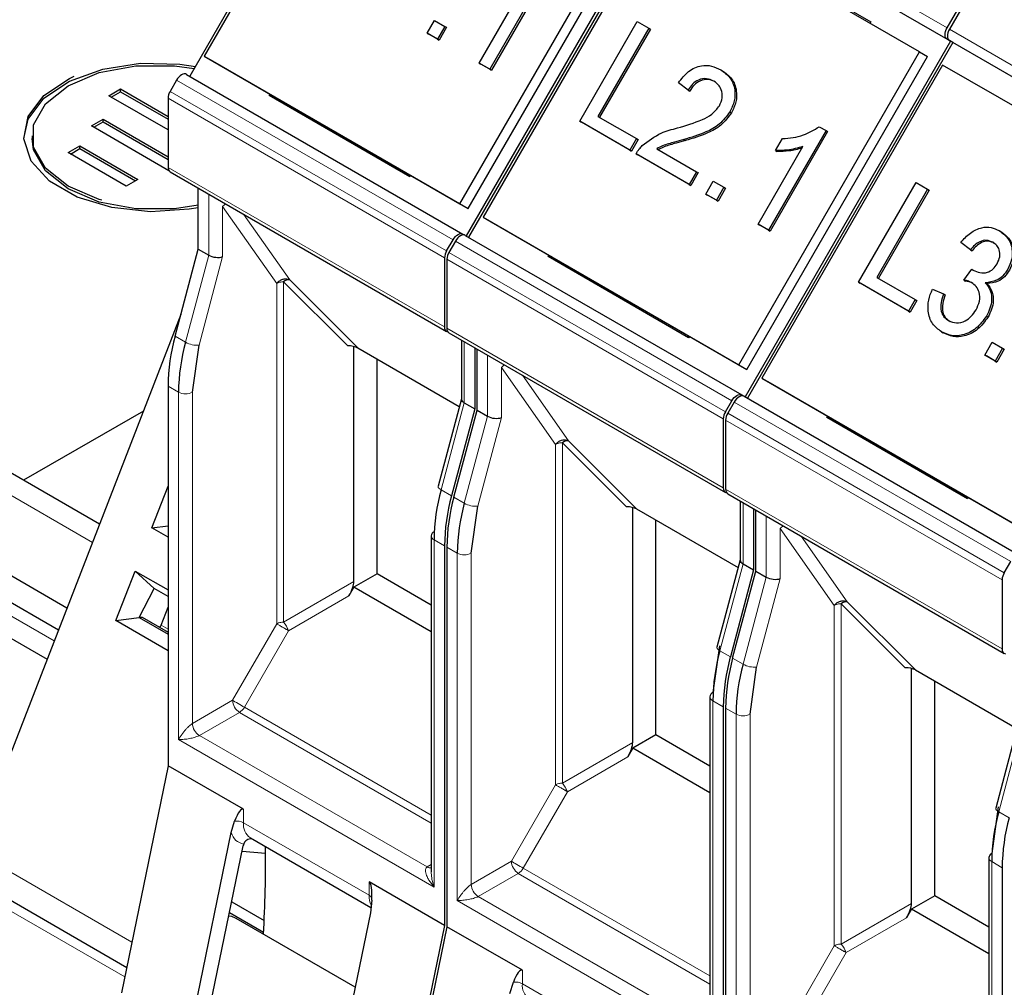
# Model space of a CAD drawing. Header units: millimetres. Extents: x 5 to 418, y 2 to 292.
# Tile 24 of 41: x 253 to 265, y 137 to 149. Entities that reach past the tile are written whole.
import ezdxf

# ---------------------------------------------------------------- set-up
doc = ezdxf.new("R2010")
doc.units = ezdxf.units.MM

msp = doc.modelspace()

# ---------------------------------------------------------------- linework, layer by layer
at = {"color": 7, "linetype": 'Continuous', "lineweight": 25}
for p, q in [((257.1849, 152.2748), (254.6849, 147.9446)), ((257.0622, 151.9992), (254.8622, 148.1887)), ((260.5508, 150.3317), (258.0508, 146.0016)), ((260.5791, 150.3154), (258.0791, 145.9853)), ((263.9449, 148.3723), (260.5791, 150.3154)), ((257.9735, 146.3926), (260.1735, 150.2031)), ((258.0735, 146.3349), (260.2735, 150.1454)), ((260.4563, 150.0399), (258.2563, 146.2293)), ((263.5676, 148.2438), (260.4563, 150.0399)), ((261.2664, 149.5952), (262.9774, 148.6074)), ((259.0365, 149.243), (258.3365, 148.0306)), ((259.0565, 149.2314), (258.3565, 148.019)), ((258.2096, 148.1038), (258.755, 149.0486)), ((263.9049, 148.534), (264.2105, 149.0634)), ((264.2388, 149.0471), (263.9332, 148.5177)), ((257.575, 148.4702), (257.6647, 148.6256)), ((257.6647, 148.6256), (257.7916, 148.5523)), ((257.7916, 148.5523), (257.7019, 148.3969)), ((257.8116, 148.5408), (257.7219, 148.3853)), ((257.7916, 148.5523), (257.8116, 148.5408)), ((259.4334, 147.3973), (260.1334, 148.6098)), ((260.273, 148.5292), (259.6538, 147.4566)), ((260.293, 148.5176), (259.6738, 147.4451)), ((260.1334, 148.6098), (260.273, 148.5292)), ((260.273, 148.5292), (260.293, 148.5176)), ((262.9774, 148.6074), (262.9675, 148.5902)), ((257.7019, 148.3969), (257.575, 148.4702)), ((257.575, 148.4702), (257.595, 148.4586)), ((257.7219, 148.3853), (257.595, 148.4586)), ((257.7019, 148.3969), (257.7219, 148.3853)), ((263.9332, 148.3791), (263.9049, 148.3954)), ((263.9449, 148.3723), (261.4449, 144.0422)), ((263.9732, 148.356), (261.4732, 144.0259)), ((263.9732, 148.356), (263.9332, 148.3791)), ((267.339, 146.413), (263.9732, 148.356)), ((254.8622, 148.1887), (254.9622, 148.131)), ((254.8622, 148.1887), (257.9735, 146.3926)), ((261.3676, 144.4332), (263.5676, 148.2438)), ((261.4676, 144.3755), (263.6676, 148.186)), ((263.5676, 148.2438), (263.6676, 148.186)), ((254.9622, 148.131), (258.0735, 146.3349)), ((258.3365, 148.0306), (258.2096, 148.1038)), ((258.2096, 148.1038), (258.2296, 148.0923)), ((258.3565, 148.019), (258.2296, 148.0923)), ((263.8505, 148.0805), (261.6505, 144.27)), ((266.9617, 146.2844), (263.8505, 148.0805)), ((254.6449, 147.9677), (258.0108, 146.0247)), ((258.3365, 148.0306), (258.3565, 148.019)), ((261.1487, 148.0236), (261.1687, 148.0121)), ((254.5249, 147.8985), (254.4456, 147.761)), ((260.752, 147.776), (260.634, 147.8648)), ((253.701, 147.7084), (253.8426, 147.7899)), ((254.4207, 147.2915), (253.701, 147.7084)), ((253.7293, 147.6921), (253.8426, 147.7573)), ((253.8426, 147.7899), (254.4207, 147.455)), ((253.8426, 147.7573), (253.8426, 147.7899)), ((253.8426, 147.7573), (254.4207, 147.4224)), ((254.4207, 147.6774), (254.4207, 146.8361)), ((255.6524, 147.7096), (255.6623, 147.7268)), ((257.3634, 146.7218), (255.6524, 147.7096)), ((255.6977, 147.7064), (255.6524, 147.7096)), ((260.752, 147.776), (260.772, 147.7645)), ((259.6538, 147.4566), (260.1234, 147.1855)), ((261.2601, 147.5131), (261.2801, 147.5015)), ((253.4877, 147.3413), (253.6294, 147.4228)), ((254.4315, 146.7945), (253.4877, 147.3413)), ((253.516, 147.3249), (253.6294, 147.3901)), ((253.6294, 147.4228), (254.4207, 146.9643)), ((253.6294, 147.3901), (253.6294, 147.4228)), ((253.6294, 147.3901), (254.4207, 146.9317)), ((260.0426, 147.0456), (259.4334, 147.3973)), ((259.4334, 147.3973), (259.4534, 147.3858)), ((260.0626, 147.0341), (259.4534, 147.3858)), ((262.3489, 147.3308), (262.4306, 147.2836)), ((252.7652, 147.218), (252.7652, 147.1854)), ((262.4306, 147.2836), (261.7306, 146.0712)), ((262.4506, 147.2721), (261.7506, 146.0596)), ((262.4306, 147.2836), (262.4506, 147.2721)), ((253.2039, 147.015), (253.3456, 147.0965)), ((253.3456, 147.0965), (254.0514, 146.6876)), ((253.3456, 147.0638), (253.3456, 147.0965)), ((260.1234, 147.1855), (260.0426, 147.0456)), ((260.1434, 147.174), (260.0626, 147.0341)), ((260.1234, 147.1855), (260.1434, 147.174)), ((260.6983, 147.1742), (260.7183, 147.1627)), ((261.6037, 146.1444), (262.1492, 147.0892)), ((261.8175, 147.0424), (261.9002, 147.1857)), ((253.9098, 146.6061), (253.2039, 147.015)), ((253.2322, 146.9986), (253.3456, 147.0638)), ((253.3456, 147.0638), (254.0231, 146.6713)), ((260.0426, 147.0456), (260.0626, 147.0341)), ((260.766, 146.628), (260.1188, 147.0017)), ((260.1188, 147.0017), (260.1388, 146.9901)), ((260.786, 146.6165), (260.1388, 146.9901)), ((260.3715, 147.063), (260.8558, 146.7834)), ((261.8175, 147.0424), (261.8375, 147.0308)), ((254.4456, 146.7812), (257.8114, 144.8381)), ((257.3734, 146.739), (257.3634, 146.7218)), ((260.8558, 146.7834), (260.766, 146.628)), ((260.8758, 146.7719), (260.786, 146.6165)), ((260.8558, 146.7834), (260.8758, 146.7719)), ((254.0514, 146.6876), (253.9098, 146.6061)), ((260.766, 146.628), (260.786, 146.6165)), ((260.9691, 146.5108), (261.0588, 146.6662)), ((261.0588, 146.6662), (261.1858, 146.593)), ((262.8275, 145.4379), (263.5275, 146.6504)), ((263.5275, 146.6504), (263.6671, 146.5698)), ((254.7884, 145.8399), (254.7884, 146.5832)), ((261.096, 146.4375), (260.9691, 146.5108)), ((260.9691, 146.5108), (260.9891, 146.4992)), ((261.116, 146.426), (260.9891, 146.4992)), ((261.1858, 146.593), (261.096, 146.4375)), ((261.2058, 146.5814), (261.116, 146.426)), ((261.1858, 146.593), (261.2058, 146.5814)), ((263.6671, 146.5698), (263.0479, 145.4972)), ((263.6871, 146.5582), (263.0679, 145.4857)), ((263.6671, 146.5698), (263.6871, 146.5582)), ((257.9735, 146.3926), (258.0735, 146.3349)), ((261.096, 146.4375), (261.116, 146.426)), ((258.2563, 146.2293), (261.3676, 144.4332)), ((258.2563, 146.2293), (258.3563, 146.1716)), ((258.3563, 146.1716), (261.4676, 144.3755)), ((261.7306, 146.0712), (261.6037, 146.1444)), ((261.6037, 146.1444), (261.6237, 146.1329)), ((261.7506, 146.0596), (261.6237, 146.1329)), ((258.0108, 146.0247), (258.0385, 146.0087)), ((258.0391, 146.0084), (261.4049, 144.0653)), ((261.7306, 146.0712), (261.7506, 146.0596)), ((264.5405, 146.0656), (264.5605, 146.0541)), ((257.8114, 145.818), (257.8908, 145.9554)), ((257.9191, 145.9391), (257.8397, 145.8016)), ((264.1894, 145.8331), (264.0715, 145.9219)), ((254.506, 144.7809), (254.7884, 145.8399)), ((254.7884, 145.8399), (254.9157, 145.7664)), ((259.0465, 145.7502), (259.0565, 145.7674)), ((264.1894, 145.8331), (264.2094, 145.8215)), ((257.7866, 145.7343), (257.7866, 144.8931)), ((257.8148, 145.718), (257.8148, 144.8767)), ((260.7576, 144.7624), (259.0465, 145.7502)), ((259.0919, 145.747), (259.0465, 145.7502)), ((264.1103, 145.4642), (264.2041, 145.5966)), ((264.2041, 145.5966), (264.2241, 145.585)), ((264.2241, 145.585), (264.2283, 145.5819)), ((255.9016, 145.4656), (256.73, 144.6372)), ((263.4367, 145.0863), (262.8275, 145.4379)), ((262.8275, 145.4379), (262.8475, 145.4264)), ((263.4567, 145.0747), (262.8475, 145.4264)), ((263.0479, 145.4972), (263.5175, 145.2261)), ((264.1103, 145.4642), (264.1303, 145.4527)), ((264.3703, 145.4323), (264.3903, 145.4208)), ((263.7267, 145.3541), (263.8626, 145.2963)), ((263.8626, 145.2963), (263.8826, 145.2848)), ((263.5175, 145.2261), (263.4367, 145.0863)), ((263.5375, 145.2146), (263.4567, 145.0747)), ((263.5175, 145.2261), (263.5375, 145.2146)), ((254.576, 145.0431), (252.0457, 138.5216)), ((263.4367, 145.0863), (263.4567, 145.0747)), ((264.3835, 145.0261), (264.4035, 145.0146)), ((257.8397, 144.8218), (261.2055, 142.8787)), ((263.8373, 144.8343), (263.8573, 144.8228)), ((257.9918, 144.734), (257.9918, 144.0142)), ((260.7675, 144.7797), (260.7576, 144.7624)), ((264.3632, 144.5514), (264.453, 144.7068)), ((264.453, 144.7068), (264.5799, 144.6336)), ((254.7177, 144.0996), (254.7979, 144.6709)), ((256.6835, 141.7938), (256.6835, 144.6551)), ((256.73, 144.6372), (257.9666, 143.9233)), ((258.1543, 144.6402), (258.1543, 143.8968)), ((258.1825, 143.8805), (258.1825, 144.6239)), ((264.5799, 144.6336), (264.4901, 144.4781)), ((264.5999, 144.622), (264.5101, 144.4666)), ((264.5799, 144.6336), (264.5999, 144.622)), ((256.9663, 141.8878), (256.9663, 144.5007)), ((264.4901, 144.4781), (264.3632, 144.5514)), ((264.3632, 144.5514), (264.3832, 144.5399)), ((264.5101, 144.4666), (264.3832, 144.5399)), ((264.4901, 144.4781), (264.5101, 144.4666)), ((261.3676, 144.4332), (261.4676, 144.3755)), ((261.6505, 144.27), (264.7617, 142.4739)), ((261.6505, 144.27), (261.7505, 144.2122)), ((261.7505, 144.2122), (264.8617, 142.4161)), ((254.4207, 144.1731), (254.4207, 139.5526)), ((253.5864, 142.4925), (250.9882, 143.9924)), ((257.9918, 144.0177), (257.7084, 142.9547)), ((258.027, 143.9703), (258.1543, 143.8968)), ((261.2055, 143.8586), (261.2849, 143.996)), ((261.3132, 143.9797), (261.2338, 143.8423)), ((261.4049, 144.0653), (261.4326, 144.0493)), ((261.4332, 144.049), (264.799, 142.1059)), ((254.1204, 143.8689), (252.6613, 143.0265)), ((258.1543, 143.8968), (257.8719, 142.8378)), ((257.9001, 142.8215), (258.1825, 143.8805)), ((258.1825, 143.8805), (258.3098, 143.807)), ((261.1807, 143.775), (261.1807, 142.9337)), ((261.209, 143.7586), (261.209, 142.9173)), ((262.4406, 143.7908), (262.4506, 143.8081)), ((264.1517, 142.8031), (262.4406, 143.7908)), ((262.486, 143.7876), (262.4406, 143.7908)), ((259.2957, 143.5063), (260.1241, 142.6778)), ((253.1901, 141.4711), (249.7397, 143.463)), ((253.0865, 141.2043), (249.7397, 143.1363)), ((254.2247, 142.4483), (254.4207, 142.9535)), ((261.2338, 142.8624), (264.5996, 140.9194)), ((261.3859, 142.7746), (261.3859, 142.0549)), ((264.1616, 142.8203), (264.1517, 142.8031)), ((258.1118, 142.1402), (258.192, 142.7115)), ((260.0776, 139.8344), (260.0776, 142.6957)), ((260.1241, 142.6778), (261.3608, 141.9639)), ((261.5484, 142.6808), (261.5484, 141.9375)), ((261.5767, 141.9211), (261.5767, 142.6645)), ((260.3604, 139.9284), (260.3604, 142.5414)), ((254.2247, 142.4483), (254.4207, 142.4744)), ((254.4207, 142.3352), (254.2247, 142.4483)), ((257.6241, 142.3525), (257.6241, 138.2619)), ((257.7866, 142.23), (257.7866, 137.6095)), ((257.8148, 142.2137), (257.8148, 137.5932)), ((261.3859, 142.0584), (261.1025, 140.9954)), ((251.0368, 141.9534), (252.9489, 140.8496)), ((253.7863, 141.3184), (254.0207, 141.9225)), ((254.0207, 141.9225), (254.4207, 141.6916)), ((254.2498, 141.711), (254.0207, 141.9225)), ((261.5484, 141.9375), (261.266, 140.8784)), ((261.4211, 142.0109), (261.5484, 141.9375)), ((264.5996, 141.8992), (264.679, 142.0367)), ((256.9663, 141.8878), (256.6835, 141.7245)), ((257.6241, 141.508), (256.9663, 141.8878)), ((261.2942, 140.8621), (261.5767, 141.9211)), ((261.5767, 141.9211), (261.7039, 141.8477)), ((264.5748, 141.8156), (264.5748, 140.9743)), ((254.0707, 141.3563), (254.2498, 141.711)), ((254.4207, 141.6123), (254.2498, 141.711)), ((256.6835, 141.7245), (256.6235, 141.6205)), ((257.6241, 141.1814), (256.6835, 141.7245)), ((254.3354, 141.2636), (254.4207, 141.4835)), ((262.6898, 141.5469), (263.5182, 140.7184)), ((253.7863, 141.3184), (254.0707, 141.3563)), ((254.0707, 141.3563), (254.4207, 141.1542)), ((254.0738, 141.3624), (254.1065, 141.3595)), ((254.1065, 141.3595), (254.4207, 141.1781)), ((254.4207, 140.9522), (253.7863, 141.3184)), ((261.1336, 141.0134), (261.0534, 140.4421)), ((261.5059, 140.1809), (261.5861, 140.7522)), ((263.4717, 137.875), (263.4717, 140.7364)), ((263.5182, 140.7184), (264.7549, 140.0045)), ((263.7545, 137.969), (263.7545, 140.582)), ((261.0183, 140.3931), (261.0183, 136.3025)), ((261.1807, 140.2707), (261.1807, 135.6501)), ((261.209, 140.2543), (261.209, 135.6338)), ((264.7801, 140.099), (264.4966, 139.036)), ((260.3604, 139.9284), (260.0776, 139.7651)), ((261.0183, 139.5486), (260.3604, 139.9284)), ((260.0776, 139.7651), (260.0176, 139.6612)), ((261.0183, 139.2221), (260.0776, 139.7651)), ((254.4207, 139.5526), (253.8551, 136.7881)), ((255.34, 139.0219), (254.4207, 139.5526)), ((264.5277, 139.054), (264.4475, 138.4827)), ((255.1875, 138.7402), (255.2314, 138.8775)), ((254.7306, 136.5078), (255.1875, 138.7402)), ((254.9353, 136.6246), (255.335, 138.5781)), ((255.4228, 138.6755), (256.8913, 137.8277)), ((255.3219, 138.5137), (255.6085, 138.4881)), ((264.4124, 138.4337), (264.4124, 134.3432)), ((264.5748, 138.3113), (264.5748, 133.6908)), ((252.0906, 138.1533), (253.9185, 137.0981)), ((257.7866, 137.6095), (256.8673, 138.1402)), ((263.7545, 137.969), (263.4717, 137.8057)), ((264.4124, 137.5892), (263.7545, 137.969)), ((255.1956, 137.8966), (255.591, 137.6684)), ((256.9001, 137.9142), (256.8845, 137.7605)), ((255.1687, 137.7652), (255.5836, 137.5256)), ((256.8845, 137.7605), (256.4277, 135.5281)), ((263.4717, 137.8057), (263.4117, 137.7018)), ((264.4124, 137.2627), (263.4717, 137.8057)), ((256.6996, 136.8569), (255.2515, 137.6928)), ((257.7866, 137.6095), (257.2209, 134.845)), ((257.8148, 137.5932), (257.2492, 134.8287)), ((258.7341, 137.0625), (257.8148, 137.5932)), ((258.5816, 136.7808), (258.6255, 136.9181))]:
    msp.add_line(p, q, dxfattribs=at)
at = {"color": 7, "linetype": 'Continuous', "lineweight": 18}
for p, q in [((263.9049, 148.534), (260.5391, 150.4771)), ((263.9049, 148.3954), (260.5391, 150.3385)), ((267.299, 146.5746), (263.9332, 148.5177)), ((267.299, 146.4361), (263.9332, 148.3791)), ((257.8908, 145.9554), (254.5249, 147.8985)), ((257.7866, 145.7343), (254.4207, 147.6774)), ((257.8114, 145.818), (254.4456, 147.761)), ((254.4207, 146.8361), (257.7866, 144.8931)), ((254.9157, 146.5098), (254.9157, 145.7664)), ((255.0854, 145.7491), (255.0854, 146.3592)), ((255.0854, 146.3592), (255.7432, 145.4232)), ((255.3398, 146.265), (255.9016, 145.4656)), ((261.2849, 143.996), (257.9191, 145.9391)), ((254.9157, 145.7664), (254.6333, 144.7074)), ((261.2055, 143.8586), (257.8397, 145.8016)), ((254.7979, 144.6709), (255.0854, 145.7491)), ((261.1807, 143.775), (257.8148, 145.718)), ((255.7432, 145.4232), (255.7432, 141.2796)), ((256.6075, 144.664), (255.8281, 145.4435)), ((255.8281, 145.4435), (255.8281, 141.2999)), ((257.8148, 144.8767), (261.1807, 142.9337)), ((254.6333, 144.7074), (254.506, 144.7809)), ((258.027, 143.9703), (258.027, 144.7137)), ((258.3098, 144.5504), (258.3098, 143.807)), ((258.4795, 143.7898), (258.4795, 144.3998)), ((258.4795, 144.3998), (259.1373, 143.4638)), ((258.7339, 144.3056), (259.2957, 143.5063)), ((254.4207, 144.1731), (254.548, 144.0996)), ((254.548, 139.871), (254.548, 144.0996)), ((254.7177, 140.067), (254.7177, 144.0996)), ((257.7446, 142.9113), (258.027, 143.9703)), ((264.679, 142.0367), (261.3132, 143.9797)), ((253.5006, 142.2715), (250.5882, 143.9528)), ((264.5996, 141.8992), (261.2338, 143.8423)), ((258.3098, 143.807), (258.0274, 142.748)), ((258.192, 142.7115), (258.4795, 143.7898)), ((264.5748, 141.8156), (261.209, 143.7586)), ((260.0016, 142.7046), (259.2222, 143.4841)), ((259.2222, 143.4841), (259.2222, 139.3405)), ((253.8947, 136.9819), (242.6686, 143.4626)), ((259.1373, 143.4638), (259.1373, 139.3202)), ((257.8719, 142.8378), (257.7446, 142.9113)), ((261.209, 142.9173), (264.5748, 140.9743)), ((258.0274, 142.748), (257.9001, 142.8215)), ((261.4211, 142.0109), (261.4211, 142.7543)), ((261.7039, 142.591), (261.7039, 141.8477)), ((261.8736, 141.8304), (261.8736, 142.4404)), ((261.8736, 142.4404), (262.5315, 141.5044)), ((253.0347, 141.0707), (250.8711, 142.3197)), ((257.7866, 142.23), (257.6593, 142.3035)), ((257.6593, 142.3035), (257.6593, 138.0749)), ((262.128, 142.3462), (262.6898, 141.5469)), ((257.8148, 142.2137), (257.9421, 142.1402)), ((257.9421, 137.9116), (257.9421, 142.1402)), ((258.1118, 138.1076), (258.1118, 142.1402)), ((261.1387, 140.9519), (261.4211, 142.0109)), ((261.7039, 141.8477), (261.4215, 140.7886)), ((261.5861, 140.7522), (261.8736, 141.8304)), ((255.8281, 141.2999), (256.6835, 141.7938)), ((256.6235, 141.6205), (255.8881, 141.1959)), ((262.5315, 141.5044), (262.5315, 137.3608)), ((263.3957, 140.7453), (262.6163, 141.5247)), ((262.6163, 141.5247), (262.6163, 137.3811)), ((254.3354, 141.2636), (254.4207, 141.2143)), ((255.7432, 141.2796), (255.2058, 140.3488)), ((255.8881, 141.1959), (255.3507, 140.2651)), ((261.266, 140.8784), (261.1387, 140.9519)), ((261.4215, 140.7886), (261.2942, 140.8621)), ((255.2058, 140.3488), (254.7177, 140.067)), ((255.3507, 140.2651), (257.6241, 138.9527)), ((261.1807, 140.2707), (261.0534, 140.3441)), ((261.0534, 140.3441), (261.0534, 136.1155)), ((261.209, 140.2543), (261.3362, 140.1809)), ((255.2907, 140.2018), (254.8026, 139.92)), ((257.6241, 138.8547), (255.2907, 140.2018)), ((261.3362, 135.9523), (261.3362, 140.1809)), ((261.5059, 136.1482), (261.5059, 140.1809)), ((264.5328, 138.9925), (264.8152, 140.0516)), ((257.5744, 138.3199), (254.8026, 139.92)), ((257.6593, 138.0749), (254.548, 139.871)), ((259.2222, 139.3405), (260.0776, 139.8344)), ((260.0176, 139.6612), (259.2822, 139.2366)), ((259.1373, 139.3202), (258.5999, 138.3894)), ((259.2822, 139.2366), (258.7448, 138.3058)), ((255.34, 139.0219), (255.34, 138.8586)), ((264.6601, 138.9191), (264.5328, 138.9925)), ((255.34, 138.8586), (256.8673, 137.9769)), ((252.0457, 138.5216), (253.9811, 137.4043)), ((257.5744, 138.3199), (257.6241, 138.3486)), ((258.5999, 138.3894), (258.1118, 138.1076)), ((264.5748, 138.3113), (264.4475, 138.3848)), ((264.4475, 138.3848), (264.4475, 134.1562)), ((258.6848, 138.2424), (258.1967, 137.9606)), ((261.0183, 136.8954), (258.6848, 138.2424)), ((258.7448, 138.3058), (261.0183, 136.9933)), ((256.8673, 137.9769), (256.8673, 138.1402)), ((261.0534, 136.1155), (257.9421, 137.9116)), ((260.9685, 136.3605), (258.1967, 137.9606)), ((262.6163, 137.3811), (263.4717, 137.875)), ((263.4117, 137.7018), (262.6763, 137.2772)), ((262.5315, 137.3608), (261.9941, 136.43)), ((262.6763, 137.2772), (262.1389, 136.3464)), ((258.7341, 137.0625), (258.7341, 136.8992)), ((258.7341, 136.8992), (260.2614, 136.0175))]:
    msp.add_line(p, q, dxfattribs=at)
at = {"color": 7, "linetype": 'Continuous', "lineweight": 25, "flags": 128}
for points in [[(263.9049, 148.3954), (263.8943, 148.4042), (263.8865, 148.4166), (263.8817, 148.4322), (263.88, 148.4504), (263.8817, 148.4704), (263.8865, 148.4916), (263.8943, 148.5131), (263.9049, 148.534)], [(263.9332, 148.5177), (263.9226, 148.4967), (263.9148, 148.4753), (263.91, 148.4541), (263.9083, 148.4341), (263.91, 148.4159), (263.9148, 148.4003), (263.9226, 148.3879), (263.9332, 148.3791)], [(252.6652, 147.1854), (252.7197, 147.4244), (252.9104, 147.6768), (253.2215, 147.8855), (253.6253, 148.032), (254.086, 148.1032), (254.5626, 148.0929), (254.7543, 148.0648)], [(253.6148, 146.4377), (253.5842, 146.4465), (253.2045, 146.6057), (252.9287, 146.8249), (252.7836, 147.0826), (252.7836, 147.3535), (252.9287, 147.6112), (253.2045, 147.8303), (253.5842, 147.9896), (254.0305, 148.0733), (254.4998, 148.0733), (254.7397, 148.0395)], [(254.7884, 146.3452), (254.6793, 146.3258), (254.2053, 146.295), (253.7367, 146.3462), (253.3151, 146.4749), (252.9778, 146.6695), (252.755, 146.913), (252.6663, 147.1835), (252.7197, 147.4571), (252.9104, 147.7095), (253.2215, 147.9181), (253.2795, 147.9456)], [(254.6449, 147.9677), (254.6321, 147.9725), (254.6174, 147.9731), (254.6015, 147.9695), (254.5849, 147.9618), (254.5684, 147.9504), (254.5525, 147.9356), (254.5378, 147.9181), (254.5249, 147.8985)], [(254.7884, 146.3738), (254.4998, 146.3301), (254.0305, 146.3301), (253.5842, 146.4138), (253.2045, 146.5731), (252.9287, 146.7922), (252.7836, 147.0499), (252.7652, 147.1854)], [(257.8908, 145.9554), (257.9036, 145.975), (257.9183, 145.9926), (257.9342, 146.0073), (257.9508, 146.0188), (257.9673, 146.0264), (257.9832, 146.03), (257.9979, 146.0295), (258.0108, 146.0247)], [(258.0391, 146.0084), (258.0262, 146.0131), (258.0115, 146.0137), (257.9956, 146.0101), (257.9791, 146.0024), (257.9625, 145.991), (257.9466, 145.9762), (257.9319, 145.9587), (257.9191, 145.9391)], [(261.2849, 143.996), (261.2977, 144.0157), (261.3124, 144.0332), (261.3283, 144.0479), (261.3449, 144.0594), (261.3614, 144.0671), (261.3774, 144.0707), (261.392, 144.0701), (261.4049, 144.0653)], [(261.4332, 144.049), (261.4203, 144.0538), (261.4056, 144.0543), (261.3897, 144.0507), (261.3732, 144.0431), (261.3566, 144.0316), (261.3407, 144.0168), (261.326, 143.9993), (261.3132, 143.9797)], [(254.3213, 141.2355), (254.3273, 141.2459), (254.3354, 141.2636)], [(255.2515, 137.6928), (255.1962, 137.7159), (255.1601, 137.7232)]]:
    msp.add_lwpolyline(points, dxfattribs=at)
at = {"color": 7, "linetype": 'Continuous', "lineweight": 18, "flags": 128}
for points in [[(257.7446, 142.9113), (257.7296, 142.9211), (257.7182, 142.931), (257.7109, 142.9406), (257.7079, 142.9496), (257.7084, 142.9547)], [(261.1387, 140.9519), (261.1237, 140.9617), (261.1123, 140.9716), (261.105, 140.9812), (261.102, 140.9902), (261.1025, 140.9954)], [(255.3507, 140.2651), (255.333, 140.2754), (255.3136, 140.2865), (255.2934, 140.2982), (255.2731, 140.3099), (255.2535, 140.3213), (255.2353, 140.3318), (255.2192, 140.3411), (255.2058, 140.3488)], [(264.5328, 138.9925), (264.5178, 139.0023), (264.5064, 139.0122), (264.4991, 139.0219), (264.4962, 139.0308), (264.4966, 139.036)], [(258.7448, 138.3058), (258.7271, 138.316), (258.7078, 138.3271), (258.6875, 138.3388), (258.6672, 138.3505), (258.6476, 138.3619), (258.6294, 138.3724), (258.6133, 138.3817), (258.5999, 138.3894)]]:
    msp.add_lwpolyline(points, dxfattribs=at)
at = {"color": 7, "linetype": 'Continuous', "lineweight": 25}
for centre, radius, start, end in [((254.5938, 147.6715), 0.1731, 148.85627, 178.0435), ((254.4795, 146.8296), 0.0592, 173.70115, 234.98667), ((257.9596, 145.7284), 0.1731, 148.85627, 178.0435), ((257.9879, 145.7121), 0.1731, 148.85627, 178.0435), ((255.8911, 145.3673), 0.0989, 83.93526, 129.59812), ((257.8388, 144.8845), 0.0529, 170.68982, 257.44019), ((257.8736, 144.8702), 0.0592, 173.70115, 234.98667), ((256.7982, 144.1493), 2.3776, 164.5964, 179.42776), ((256.9255, 144.0759), 2.3776, 164.5964, 179.42776), ((261.3537, 143.769), 0.1731, 148.85627, 178.0435), ((261.382, 143.7527), 0.1731, 148.85627, 178.0435), ((259.2852, 143.4079), 0.0989, 83.93526, 129.59812), ((260.0368, 142.2798), 2.3776, 164.5964, 179.42776), ((261.2329, 142.9251), 0.0529, 170.68982, 257.44019), ((261.2678, 142.9109), 0.0592, 173.70115, 234.98667), ((260.164, 142.2063), 2.3776, 164.5964, 179.42776), ((260.1923, 142.19), 2.3776, 164.5964, 179.42776), ((260.3196, 142.1165), 2.3776, 164.5964, 179.42776), ((257.6842, 142.3465), 0.0604, 114.37466, 174.3052), ((264.7478, 141.8097), 0.1731, 148.85627, 178.0435), ((262.6793, 141.4485), 0.0989, 83.93526, 129.59812), ((264.627, 140.9657), 0.0529, 170.68982, 257.44019), ((263.4309, 140.3204), 2.3776, 164.5964, 179.42776), ((263.5581, 140.2469), 2.3776, 164.5964, 179.42776), ((263.5864, 140.2306), 2.3776, 164.5964, 179.42776), ((263.7137, 140.1571), 2.3776, 164.5964, 179.42776), ((261.0783, 140.3871), 0.0604, 114.37466, 174.3052), ((266.825, 138.361), 2.3776, 164.5964, 179.42776), ((266.9523, 138.2875), 2.3776, 164.5964, 179.42776), ((255.5041, 138.5432), 0.1727, 161.25922, 168.33402), ((239.9213, 138.4109), 15.6873, 356.67817, 0.57631), ((264.4724, 138.4277), 0.0604, 114.37466, 174.3052)]:
    msp.add_arc(centre, radius, start, end, dxfattribs=at)
at = {"color": 7, "linetype": 'Continuous', "lineweight": 18}
for centre, radius, start, end in [((255.2022, 146.2647), 0.1502, 122.65434, 141.03376), ((254.7755, 144.9594), 0.2894, 240.57299, 274.44123), ((258.5963, 144.3053), 0.1502, 122.65434, 141.03376), ((254.6329, 144.2634), 0.1844, 242.60967, 297.39033), ((258.1696, 143.0001), 0.2894, 240.57299, 274.44123), ((261.9904, 142.3459), 0.1502, 122.65434, 141.03376), ((257.6842, 142.3585), 0.0604, 185.6948, 245.62534), ((258.027, 142.304), 0.1844, 242.60967, 297.39033), ((255.5726, 141.0831), 0.335, 19.68312, 40.31688), ((261.5637, 141.0407), 0.2894, 240.57299, 274.44123), ((261.0783, 140.3991), 0.0604, 185.6948, 245.62534), ((255.3901, 140.3572), 0.1844, 182.60548, 237.39452), ((255.1991, 140.3487), 0.1731, 301.95467, 331.14439), ((261.4211, 140.3446), 0.1844, 242.60967, 297.39033), ((254.9019, 140.0754), 0.1844, 182.60548, 237.39452), ((258.9668, 139.1237), 0.335, 19.68312, 40.31688), ((255.2559, 138.697), 0.1822, 62.50585, 97.71911), ((255.5356, 138.8368), 0.1969, 173.64324, 235.04458), ((258.7842, 138.3978), 0.1844, 182.60548, 237.39452), ((264.4724, 138.4397), 0.0604, 185.6948, 245.62534), ((257.6113, 138.3737), 0.0652, 235.59372, 281.3837), ((258.5932, 138.3893), 0.1731, 301.95467, 331.14439), ((258.2961, 138.116), 0.1844, 182.60548, 237.39452), ((257.1292, 137.9692), 0.262, 178.31981, 206.08241), ((256.8389, 137.918), 0.0654, 17.14895, 64.22045), ((262.3609, 137.1643), 0.335, 19.68312, 40.31688), ((258.65, 136.7376), 0.1822, 62.50585, 97.71911), ((258.9297, 136.8774), 0.1969, 173.64324, 235.04458)]:
    msp.add_arc(centre, radius, start, end, dxfattribs=at)
at = {"color": 7, "linetype": 'Continuous', "lineweight": 25}
for centre, major_axis, ratio, start_param, end_param in [((255.0006, 145.7981), (0.1198, -0.0157), 0.4692197, 3.9884022, 5.5591985), ((256.6075, 144.5947), (0.1549, 0), 0.4471651, 0.659058, 1.5707963), ((258.1118, 144.002), (0.1198, -0.0157), 0.4692197, 3.203004, 3.9884022), ((258.3947, 143.8387), (0.1198, -0.0157), 0.4692197, 3.9884022, 5.5591985), ((260.0016, 142.6354), (0.1549, 0), 0.4471651, 0.659058, 1.5707963), ((261.5059, 142.0426), (0.1198, -0.0157), 0.4692197, 3.203004, 3.9884022), ((261.7888, 141.8794), (0.1198, -0.0157), 0.4692197, 3.9884022, 5.5591985), ((256.5635, 141.6552), (0.1039, 0.18), 0.3333514, 4.7123538, 5.7595513), ((263.3957, 140.676), (0.1549, 0), 0.4471651, 0.659058, 1.5707963), ((259.9576, 139.6958), (0.1039, 0.18), 0.3333514, 4.7123538, 5.7595513), ((255.2551, 138.6072), (0.0781, 0.4172), 0.2183761, 6.2064576, 7.1907915), ((256.7825, 137.7255), (0.0781, 0.4172), 0.2183761, 5.2221236, 6.2064576), ((263.3517, 137.7364), (0.1039, 0.18), 0.3333514, 4.7123538, 5.7595513), ((258.6492, 136.6478), (0.0781, 0.4172), 0.2183761, 6.2064576, 7.1907915)]:
    msp.add_ellipse(centre, major_axis=major_axis, ratio=ratio, start_param=start_param, end_param=end_param, dxfattribs=at)
for points, knots in [([(260.634, 147.8648), (260.6724, 147.9144), (260.749, 148.0133), (260.9027, 148.0831), (261.0406, 148.0767), (261.1127, 148.0413), (261.1487, 148.0236)], [0, 0, 0, 0, 0.2802352, 0.558893, 0.7791323, 1, 1, 1, 1]), ([(261.0652, 147.8853), (261.0364, 147.8986), (260.9789, 147.9252), (260.8817, 147.9087), (260.8022, 147.8521), (260.7687, 147.8014), (260.752, 147.776)], [0, 0, 0, 0, 0.2804101, 0.559489, 0.7793747, 1, 1, 1, 1]), ([(261.1487, 148.0236), (261.1898, 147.995), (261.2718, 147.9379), (261.3264, 147.7944), (261.3228, 147.6428), (261.281, 147.5563), (261.2601, 147.5131)], [0, 0, 0, 0, 0.2804823, 0.5596436, 0.7797486, 1, 1, 1, 1]), ([(261.1687, 148.0121), (261.2098, 147.9835), (261.2918, 147.9264), (261.3464, 147.7829), (261.3428, 147.6312), (261.301, 147.5448), (261.2801, 147.5015)], [0, 0, 0, 0, 0.28048227, 0.55964365, 0.77974864, 1, 1, 1, 1]), ([(261.0852, 147.8738), (261.0564, 147.8871), (260.9989, 147.9136), (260.9017, 147.8971), (260.8222, 147.8406), (260.7887, 147.7899), (260.772, 147.7645)], [0, 0, 0, 0, 0.2804101, 0.559489, 0.7793747, 1, 1, 1, 1]), ([(261.1324, 147.5849), (261.1469, 147.6178), (261.176, 147.6838), (261.1621, 147.7782), (261.1223, 147.8466), (261.0842, 147.8724), (261.0652, 147.8853)], [0, 0, 0, 0, 0.27907993, 0.55861185, 0.77904313, 1, 1, 1, 1]), ([(260.6221, 147.3157), (260.7236, 147.3454), (260.865, 147.3869), (261.0455, 147.4749), (261.1035, 147.5483), (261.1324, 147.5849)], [0, 0, 0, 0, 0.5613127, 0.7813859, 1, 1, 1, 1]), ([(261.2601, 147.5131), (261.22, 147.4591), (261.1395, 147.3507), (260.9363, 147.2443), (260.7886, 147.2008), (260.6983, 147.1742)], [0, 0, 0, 0, 0.2787415, 0.5588337, 1, 1, 1, 1]), ([(261.2801, 147.5015), (261.24, 147.4475), (261.1595, 147.3392), (260.9563, 147.2328), (260.8086, 147.1893), (260.7183, 147.1627)], [0, 0, 0, 0, 0.2787415, 0.5588337, 1, 1, 1, 1]), ([(260.1943, 147.1018), (260.2695, 147.1588), (260.4043, 147.2609), (260.5554, 147.2989), (260.6221, 147.3157)], [0, 0, 0, 0, 0.55835928, 1, 1, 1, 1]), ([(261.9002, 147.1857), (261.9867, 147.1927), (262.1409, 147.2054), (262.2854, 147.2925), (262.3489, 147.3308)], [0, 0, 0, 0, 0.56042743, 1, 1, 1, 1]), ([(260.1188, 147.0017), (260.131, 147.022), (260.1528, 147.0583), (260.1816, 147.0885), (260.1943, 147.1018)], [0, 0, 0, 0, 0.5599563, 1, 1, 1, 1]), ([(260.6983, 147.1742), (260.6609, 147.164), (260.5993, 147.1471), (260.5137, 147.1228), (260.4411, 147.1002), (260.3947, 147.0754), (260.3715, 147.063)], [0, 0, 0, 0, 0.3400378, 0.56006281, 0.78008951, 1, 1, 1, 1]), ([(260.7183, 147.1627), (260.6809, 147.1524), (260.6193, 147.1356), (260.5337, 147.1112), (260.4611, 147.0886), (260.4147, 147.0639), (260.3915, 147.0515)], [0, 0, 0, 0, 0.3400378, 0.5600628, 0.7800895, 1, 1, 1, 1]), ([(262.1492, 147.0892), (262.0868, 147.0719), (261.9755, 147.0409), (261.8658, 147.0419), (261.8175, 147.0424)], [0, 0, 0, 0, 0.55968587, 1, 1, 1, 1]), ([(262.1385, 147.0708), (262.0864, 147.0565), (261.9853, 147.0288), (261.8858, 147.0301), (261.8375, 147.0308)], [0, 0, 0, 0, 0.5150558, 1, 1, 1, 1]), ([(264.0715, 145.9219), (264.1084, 145.9634), (264.1823, 146.0462), (264.3175, 146.1082), (264.4428, 146.1116), (264.5079, 146.0809), (264.5405, 146.0656)], [0, 0, 0, 0, 0.2802532, 0.5595228, 0.7795924, 1, 1, 1, 1]), ([(264.5405, 146.0656), (264.577, 146.0381), (264.6499, 145.9831), (264.7021, 145.8534), (264.6987, 145.7144), (264.6623, 145.6347), (264.6441, 145.5948)], [0, 0, 0, 0, 0.2801842, 0.5598553, 0.7799999, 1, 1, 1, 1]), ([(264.5605, 146.0541), (264.597, 146.0265), (264.6699, 145.9715), (264.7221, 145.8418), (264.7187, 145.7029), (264.6823, 145.6231), (264.6641, 145.5833)], [0, 0, 0, 0, 0.2801842, 0.5598553, 0.7799999, 1, 1, 1, 1]), ([(264.4637, 145.9234), (264.4388, 145.9343), (264.3892, 145.9561), (264.3062, 145.9389), (264.2389, 145.892), (264.2059, 145.8527), (264.1894, 145.8331)], [0, 0, 0, 0, 0.2800014, 0.5591308, 0.7793201, 1, 1, 1, 1]), ([(264.4837, 145.9119), (264.4588, 145.9228), (264.4092, 145.9445), (264.3262, 145.9274), (264.2589, 145.8805), (264.2259, 145.8412), (264.2094, 145.8215)], [0, 0, 0, 0, 0.2800014, 0.5591308, 0.7793201, 1, 1, 1, 1]), ([(264.5143, 145.663), (264.5272, 145.6911), (264.553, 145.7472), (264.5447, 145.8293), (264.5123, 145.8896), (264.4799, 145.9121), (264.4637, 145.9234)], [0, 0, 0, 0, 0.27946, 0.5589523, 0.7792553, 1, 1, 1, 1]), ([(264.2214, 145.5844), (264.2481, 145.5726), (264.3014, 145.5492), (264.3884, 145.5505), (264.4674, 145.5924), (264.4986, 145.6394), (264.5143, 145.663)], [0, 0, 0, 0, 0.28068033, 0.56095141, 0.78005681, 1, 1, 1, 1]), ([(264.2041, 145.5966), (264.2072, 145.5942), (264.2128, 145.5899), (264.2188, 145.586), (264.2214, 145.5844)], [0, 0, 0, 0, 0.5600031, 1, 1, 1, 1]), ([(264.6441, 145.5948), (264.6252, 145.5673), (264.5874, 145.5122), (264.4908, 145.4441), (264.4159, 145.4368), (264.3703, 145.4323)], [0, 0, 0, 0, 0.2804963, 0.56100335, 1, 1, 1, 1]), ([(264.6641, 145.5833), (264.6452, 145.5557), (264.6074, 145.5007), (264.5108, 145.4326), (264.4359, 145.4253), (264.3903, 145.4208)], [0, 0, 0, 0, 0.2804963, 0.5610033, 1, 1, 1, 1]), ([(255.9016, 145.4656), (255.8907, 145.4698), (255.8736, 145.4763), (255.8438, 145.4762), (255.8255, 145.4731), (255.8021, 145.4665), (255.7734, 145.4539), (255.7534, 145.4336), (255.7432, 145.4232)], [0, 0, 0, 0, 0.2354726, 0.3701331, 0.5159719, 0.5431764, 0.7665821, 1, 1, 1, 1]), ([(264.2019, 145.4334), (264.1855, 145.4409), (264.1563, 145.4544), (264.1243, 145.4613), (264.1103, 145.4642)], [0, 0, 0, 0, 0.5597721, 1, 1, 1, 1]), ([(264.2219, 145.4218), (264.2055, 145.4294), (264.1763, 145.4429), (264.1443, 145.4497), (264.1303, 145.4527)], [0, 0, 0, 0, 0.5597721, 1, 1, 1, 1]), ([(264.2572, 145.1006), (264.2739, 145.1359), (264.3071, 145.2065), (264.301, 145.3111), (264.2632, 145.3901), (264.2223, 145.4189), (264.2019, 145.4334)], [0, 0, 0, 0, 0.2797467, 0.5591709, 0.7794436, 1, 1, 1, 1]), ([(264.3703, 145.4323), (264.3932, 145.4031), (264.439, 145.3447), (264.4532, 145.2284), (264.4315, 145.1186), (264.3995, 145.057), (264.3835, 145.0261)], [0, 0, 0, 0, 0.2798072, 0.5591854, 0.7794082, 1, 1, 1, 1]), ([(264.3903, 145.4208), (264.4132, 145.3916), (264.459, 145.3331), (264.4732, 145.2168), (264.4515, 145.1071), (264.4195, 145.0454), (264.4035, 145.0146)], [0, 0, 0, 0, 0.2798072, 0.5591854, 0.7794082, 1, 1, 1, 1]), ([(263.8373, 144.8343), (263.7969, 144.864), (263.7162, 144.9234), (263.668, 145.071), (263.6727, 145.2214), (263.7087, 145.3098), (263.7267, 145.3541)], [0, 0, 0, 0, 0.2799105, 0.5592491, 0.7794763, 1, 1, 1, 1]), ([(263.8626, 145.2963), (263.851, 145.2612), (263.8278, 145.191), (263.8242, 145.0888), (263.8631, 145.0127), (263.9027, 144.9853), (263.9226, 144.9716)], [0, 0, 0, 0, 0.2808811, 0.5600727, 0.7796532, 1, 1, 1, 1]), ([(263.8826, 145.2848), (263.871, 145.2496), (263.8478, 145.1795), (263.8442, 145.0773), (263.8831, 145.0012), (263.9227, 144.9737), (263.9426, 144.96)], [0, 0, 0, 0, 0.2808811, 0.5600727, 0.7796532, 1, 1, 1, 1]), ([(263.9226, 144.9716), (263.9538, 144.958), (264.0162, 144.9309), (264.1196, 144.9591), (264.2034, 145.0194), (264.2393, 145.0735), (264.2572, 145.1006)], [0, 0, 0, 0, 0.2798831, 0.5589932, 0.779319, 1, 1, 1, 1]), ([(264.3835, 145.0261), (264.3443, 144.9717), (264.266, 144.8628), (264.1033, 144.789), (263.9541, 144.7799), (263.8762, 144.8162), (263.8373, 144.8343)], [0, 0, 0, 0, 0.2794007, 0.5590642, 0.7793783, 1, 1, 1, 1]), ([(264.4035, 145.0146), (264.3643, 144.9601), (264.286, 144.8512), (264.1233, 144.7774), (263.9741, 144.7684), (263.8962, 144.8046), (263.8573, 144.8228)], [0, 0, 0, 0, 0.2794007, 0.5590642, 0.7793783, 1, 1, 1, 1]), ([(259.2957, 143.5063), (259.2848, 143.5104), (259.2677, 143.5169), (259.2379, 143.5169), (259.2196, 143.5137), (259.1962, 143.5071), (259.1676, 143.4945), (259.1476, 143.4742), (259.1373, 143.4638)], [0, 0, 0, 0, 0.2354726, 0.3701331, 0.5159719, 0.5431764, 0.7665821, 1, 1, 1, 1]), ([(262.6898, 141.5469), (262.6789, 141.551), (262.6618, 141.5575), (262.632, 141.5575), (262.6137, 141.5543), (262.5903, 141.5477), (262.5617, 141.5352), (262.5417, 141.5148), (262.5315, 141.5044)], [0, 0, 0, 0, 0.2354726, 0.3701331, 0.5159719, 0.5431764, 0.7665821, 1, 1, 1, 1]), ([(255.866, 141.2087), (255.8675, 141.2111), (255.8707, 141.2161), (255.8754, 141.2194), (255.8779, 141.2211)], [0, 0, 0, 0, 0.46244457, 1, 1, 1, 1]), ([(259.2601, 139.2493), (259.2616, 139.2517), (259.2648, 139.2567), (259.2695, 139.26), (259.272, 139.2618)], [0, 0, 0, 0, 0.4624446, 1, 1, 1, 1]), ([(255.4418, 138.6645), (255.4357, 138.6642), (255.4191, 138.6632), (255.3942, 138.6543), (255.3695, 138.6399), (255.3506, 138.6212), (255.3439, 138.606), (255.3406, 138.5987)], [0, 0, 0, 0, 0.1415728, 0.3853864, 0.6055659, 0.8079483, 1, 1, 1, 1]), ([(262.6542, 137.29), (262.6557, 137.2923), (262.6589, 137.2973), (262.6636, 137.3006), (262.6662, 137.3024)], [0, 0, 0, 0, 0.46244457, 1, 1, 1, 1])]:
    msp.add_open_spline(points, degree=3, knots=knots, dxfattribs=at)
at = {"color": 7, "linetype": 'Continuous', "lineweight": 18}
for points in [[(255.7432, 145.4232), (255.7491, 145.4262), (255.7608, 145.4323), (255.7819, 145.4386), (255.8045, 145.4427), (255.8202, 145.4432), (255.8281, 145.4435)], [(259.1373, 143.4638), (259.1432, 143.4669), (259.155, 143.4729), (259.176, 143.4792), (259.1986, 143.4833), (259.2143, 143.4839), (259.2222, 143.4841)], [(262.5315, 141.5044), (262.5373, 141.5075), (262.5491, 141.5135), (262.5701, 141.5198), (262.5927, 141.524), (262.6085, 141.5245), (262.6163, 141.5247)], [(255.7432, 141.2796), (255.7524, 141.2743), (255.7706, 141.2638), (255.8101, 141.241), (255.852, 141.2168), (255.8761, 141.2029), (255.8881, 141.1959)], [(259.1373, 139.3202), (259.1465, 139.3149), (259.1648, 139.3044), (259.2042, 139.2816), (259.2461, 139.2574), (259.2702, 139.2435), (259.2822, 139.2366)], [(255.3406, 138.5987), (255.3063, 138.6094), (255.2377, 138.6309), (255.2042, 138.7038), (255.1875, 138.7402)], [(262.5315, 137.3608), (262.5406, 137.3556), (262.5589, 137.345), (262.5983, 137.3222), (262.6402, 137.298), (262.6643, 137.2841), (262.6763, 137.2772)]]:
    msp.add_open_spline(points, degree=3, dxfattribs=at)
for points, knots in [([(255.8281, 141.2999), (255.8124, 141.2992), (255.7851, 141.298), (255.7588, 141.2879), (255.7472, 141.2819), (255.7443, 141.2802), (255.7436, 141.2798), (255.7433, 141.2796), (255.7433, 141.2796), (255.7432, 141.2796)], [0, 0, 0, 0, 0.4979723, 0.8687325, 0.9644528, 0.9897505, 0.9967563, 0.9988484, 1, 1, 1, 1]), ([(254.548, 139.871), (254.5614, 139.8924), (254.5808, 139.9233), (254.6129, 139.9666), (254.6365, 139.9937), (254.6583, 140.0175), (254.6801, 140.0384), (254.7004, 140.0558), (254.7122, 140.0634), (254.7177, 140.067)], [0, 0, 0, 0, 0.3577147, 0.5187944, 0.6378387, 0.7537823, 0.8500953, 0.930212, 1, 1, 1, 1]), ([(254.8026, 139.92), (254.7999, 139.9186), (254.7942, 139.9155), (254.7796, 139.9093), (254.7467, 139.8978), (254.693, 139.8844), (254.6416, 139.8759), (254.5913, 139.8721), (254.5648, 139.8714), (254.548, 139.871)], [0, 0, 0, 0, 0.0343625, 0.0712742, 0.1566669, 0.3612509, 0.6159338, 0.7573777, 1, 1, 1, 1]), ([(259.2222, 139.3405), (259.2065, 139.3398), (259.1792, 139.3386), (259.1529, 139.3285), (259.1413, 139.3225), (259.1384, 139.3208), (259.1377, 139.3204), (259.1374, 139.3203), (259.1374, 139.3202), (259.1373, 139.3202)], [0, 0, 0, 0, 0.4979723, 0.8687325, 0.9644528, 0.9897505, 0.9967563, 0.9988484, 1, 1, 1, 1]), ([(257.6593, 138.0749), (257.6369, 138.1033), (257.6043, 138.1445), (257.5748, 138.1986), (257.5615, 138.2335), (257.5544, 138.2629), (257.5542, 138.2881), (257.56, 138.3082), (257.5698, 138.3162), (257.5744, 138.3199)], [0, 0, 0, 0, 0.3577277, 0.51881169, 0.63785382, 0.75379172, 0.85010046, 0.9302141, 1, 1, 1, 1]), ([(257.6248, 138.262), (257.626, 138.2377), (257.6278, 138.1986), (257.6402, 138.1361), (257.6519, 138.0986), (257.6593, 138.0749)], [0, 0, 0, 0, 0.3746685, 0.6049648, 1, 1, 1, 1]), ([(257.9421, 137.9116), (257.9555, 137.933), (257.9749, 137.9639), (258.007, 138.0072), (258.0306, 138.0343), (258.0524, 138.0581), (258.0742, 138.0791), (258.0945, 138.0964), (258.1063, 138.1041), (258.1118, 138.1076)], [0, 0, 0, 0, 0.3577147, 0.5187944, 0.6378387, 0.7537823, 0.8500953, 0.930212, 1, 1, 1, 1]), ([(258.1967, 137.9606), (258.194, 137.9592), (258.1883, 137.9562), (258.1737, 137.95), (258.1408, 137.9384), (258.0871, 137.9251), (258.0357, 137.9165), (257.9854, 137.9127), (257.9589, 137.9121), (257.9421, 137.9116)], [0, 0, 0, 0, 0.0343625, 0.0712742, 0.1566669, 0.3612509, 0.6159338, 0.7573777, 1, 1, 1, 1]), ([(262.6163, 137.3811), (262.6006, 137.3804), (262.5733, 137.3793), (262.547, 137.3691), (262.5354, 137.3631), (262.5325, 137.3615), (262.5318, 137.361), (262.5316, 137.3609), (262.5315, 137.3608), (262.5315, 137.3608)], [0, 0, 0, 0, 0.4979723, 0.8687325, 0.9644528, 0.9897505, 0.9967563, 0.9988484, 1, 1, 1, 1])]:
    msp.add_open_spline(points, degree=3, knots=knots, dxfattribs=at)

doc.saveas('drawing.dxf')
